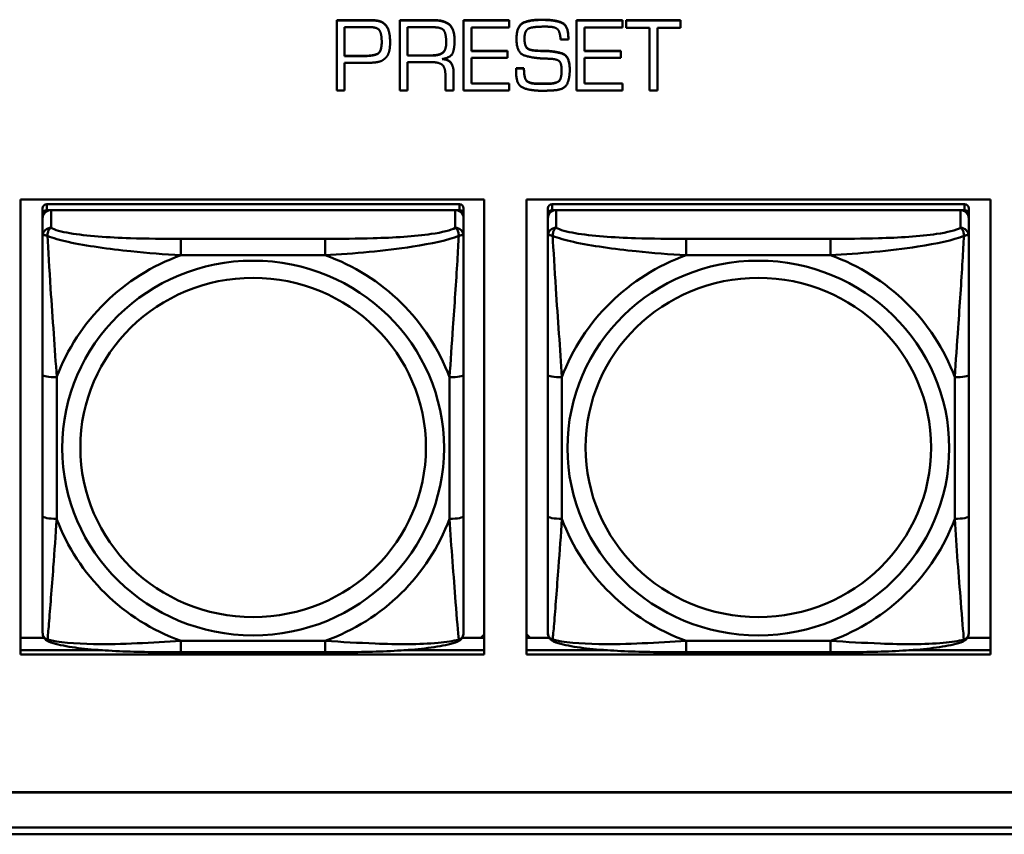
# Model space of a CAD drawing. Header units: inches. Extents: x 0.8 to 75.7, y -7.8 to 49.3.
# Tile 61 of 256: x 43.9 to 45.3, y 5.4 to 6.5. Entities that reach past the tile are written whole.
import ezdxf

# ---------------------------------------------------------------- set-up
doc = ezdxf.new("R2010")
doc.units = ezdxf.units.IN
doc.header["$MEASUREMENT"] = 0
doc.layers.add('Visible Edges(ROSSANSI)', color=7, linetype='Continuous', lineweight=50)
doc.layers.add('Visible Tangent Edges(ROSSANSI)', color=7, linetype='Continuous', lineweight=50)

msp = doc.modelspace()

# ---------------------------------------------------------------- linework, layer by layer
at = {"layer": 'Visible Edges(ROSSANSI)'}
for p, q in [((44.3152, 6.5486), (44.3618, 6.5486)), ((44.3152, 6.5486), (44.3152, 6.5482)), ((44.3618, 6.5482), (44.3152, 6.5482)), ((44.3152, 6.5482), (44.3152, 6.45)), ((44.4034, 6.5486), (44.4508, 6.5486)), ((44.4034, 6.5486), (44.4034, 6.5482)), ((44.4508, 6.5482), (44.4034, 6.5482)), ((44.4034, 6.5482), (44.4034, 6.45)), ((44.4929, 6.5486), (44.4929, 6.5482)), ((44.4929, 6.5486), (44.5571, 6.5486)), ((44.4929, 6.5482), (44.4929, 6.45)), ((44.5571, 6.5482), (44.4929, 6.5482)), ((44.5571, 6.5486), (44.5571, 6.5482)), ((44.5571, 6.5384), (44.5571, 6.5482)), ((44.6014, 6.5492), (44.604, 6.5492)), ((44.604, 6.5488), (44.6014, 6.5488)), ((44.6516, 6.5486), (44.6516, 6.5482)), ((44.6516, 6.5486), (44.7157, 6.5486)), ((44.6516, 6.5482), (44.6516, 6.45)), ((44.7157, 6.5482), (44.6516, 6.5482)), ((44.7157, 6.5486), (44.7157, 6.5482)), ((44.7157, 6.5384), (44.7157, 6.5482)), ((44.7211, 6.5486), (44.7211, 6.5482)), ((44.7211, 6.5486), (44.7973, 6.5486)), ((44.7211, 6.5482), (44.7211, 6.5377)), ((44.7973, 6.5482), (44.7211, 6.5482)), ((44.7973, 6.5486), (44.7973, 6.5482)), ((44.7973, 6.5377), (44.7973, 6.5482)), ((44.3261, 6.4981), (44.3261, 6.5385)), ((44.3261, 6.5385), (44.3564, 6.5385)), ((44.359, 6.5387), (44.3615, 6.5387)), ((44.4145, 6.4987), (44.4145, 6.5385)), ((44.4145, 6.5385), (44.4509, 6.5385)), ((44.5039, 6.5384), (44.5571, 6.5384)), ((44.5039, 6.5051), (44.5039, 6.5384)), ((44.6043, 6.5394), (44.6097, 6.5394)), ((44.6625, 6.5384), (44.7157, 6.5384)), ((44.6625, 6.5051), (44.6625, 6.5384)), ((44.7211, 6.5377), (44.7537, 6.5377)), ((44.7537, 6.5377), (44.7537, 6.45)), ((44.7652, 6.5377), (44.7973, 6.5377)), ((44.7652, 6.45), (44.7652, 6.5377)), ((44.3897, 6.524), (44.3897, 6.5236)), ((44.4803, 6.5202), (44.4803, 6.5198)), ((44.5672, 6.5225), (44.5672, 6.5222)), ((44.629, 6.5212), (44.64, 6.5212)), ((44.64, 6.5231), (44.64, 6.5227)), ((44.64, 6.5212), (44.64, 6.5227)), ((44.3899, 6.5179), (44.3899, 6.5176)), ((44.3261, 6.4984), (44.3528, 6.4984)), ((44.3528, 6.4981), (44.3261, 6.4981)), ((44.4145, 6.4991), (44.447, 6.4991)), ((44.447, 6.4987), (44.4145, 6.4987)), ((44.5039, 6.5055), (44.5548, 6.5055)), ((44.5548, 6.5051), (44.5039, 6.5051)), ((44.5039, 6.4958), (44.5548, 6.4958)), ((44.5039, 6.4594), (44.5039, 6.4958)), ((44.5548, 6.5055), (44.5548, 6.5051)), ((44.5548, 6.4958), (44.5548, 6.5051)), ((44.5932, 6.506), (44.5932, 6.5057)), ((44.606, 6.5056), (44.606, 6.5052)), ((44.6625, 6.5055), (44.7135, 6.5055)), ((44.7135, 6.5051), (44.6625, 6.5051)), ((44.6625, 6.4958), (44.7135, 6.4958)), ((44.6625, 6.4594), (44.6625, 6.4958)), ((44.7135, 6.5055), (44.7135, 6.5051)), ((44.7135, 6.4958), (44.7135, 6.5051)), ((44.3261, 6.4885), (44.3551, 6.4885)), ((44.3261, 6.45), (44.3261, 6.4885)), ((44.4145, 6.4896), (44.4485, 6.4896)), ((44.4145, 6.45), (44.4145, 6.4896)), ((44.5667, 6.4786), (44.5667, 6.4783)), ((44.5669, 6.481), (44.5669, 6.4806)), ((44.5669, 6.481), (44.5777, 6.481)), ((44.5777, 6.4806), (44.5669, 6.4806)), ((44.5777, 6.481), (44.5777, 6.4806)), ((44.6419, 6.4791), (44.6419, 6.4787)), ((44.4674, 6.4725), (44.4674, 6.45)), ((44.479, 6.4754), (44.479, 6.475)), ((44.479, 6.45), (44.479, 6.475)), ((44.5666, 6.4774), (44.5666, 6.4771)), ((44.5039, 6.4598), (44.5571, 6.4598)), ((44.5571, 6.4594), (44.5039, 6.4594)), ((44.5571, 6.4598), (44.5571, 6.4594)), ((44.5571, 6.45), (44.5571, 6.4594)), ((44.5991, 6.4594), (44.6086, 6.4594)), ((44.6086, 6.459), (44.5991, 6.459)), ((44.6625, 6.4598), (44.7157, 6.4598)), ((44.7157, 6.4594), (44.6625, 6.4594)), ((44.7157, 6.4598), (44.7157, 6.4594)), ((44.7157, 6.45), (44.7157, 6.4594)), ((44.3152, 6.45), (44.3261, 6.45)), ((44.4034, 6.45), (44.4145, 6.45)), ((44.4674, 6.45), (44.479, 6.45)), ((44.4929, 6.45), (44.5571, 6.45)), ((44.6516, 6.45), (44.7157, 6.45)), ((44.7537, 6.45), (44.7652, 6.45)), ((43.8714, 5.6582), (43.8714, 6.297)), ((43.8714, 6.297), (44.522, 6.297)), ((44.4871, 6.2903), (43.9083, 6.2903)), ((44.522, 6.297), (44.522, 5.6582)), ((44.5814, 5.6582), (44.5814, 6.297)), ((44.5814, 6.297), (45.232, 6.297)), ((45.1958, 6.2903), (44.6171, 6.2903)), ((45.232, 6.297), (45.232, 5.6582)), ((43.9024, 6.2845), (43.9024, 6.2763)), ((43.9024, 6.2705), (43.9024, 6.2763)), ((43.9083, 6.2821), (44.4871, 6.2821)), ((44.4812, 6.2821), (43.9142, 6.2821)), ((44.493, 6.2763), (44.493, 6.2845)), ((44.493, 6.2763), (44.493, 6.2705)), ((44.6112, 6.2845), (44.6112, 6.2763)), ((44.6112, 6.2705), (44.6112, 6.2763)), ((44.6171, 6.2821), (45.1958, 6.2821)), ((45.1899, 6.2821), (44.623, 6.2821)), ((45.2017, 6.2763), (45.2017, 6.2845)), ((45.2017, 6.2763), (45.2017, 6.2705)), ((43.9024, 6.2705), (43.9024, 6.2456)), ((44.493, 6.2456), (44.493, 6.2705)), ((44.6112, 6.2705), (44.6112, 6.2456)), ((45.2017, 6.2456), (45.2017, 6.2705)), ((43.9024, 6.0511), (43.9024, 5.8525)), ((44.493, 5.8525), (44.493, 6.0511)), ((44.6112, 6.0511), (44.6112, 5.8525)), ((45.2017, 5.8525), (45.2017, 6.0511)), ((43.8714, 5.682), (43.9043, 5.682)), ((44.4911, 5.682), (44.522, 5.682)), ((44.522, 5.6866), (44.5172, 5.682)), ((44.5862, 5.682), (44.5814, 5.6867)), ((44.5814, 5.682), (44.6131, 5.682)), ((45.1999, 5.682), (45.232, 5.682)), ((43.8714, 5.6643), (43.9864, 5.6643)), ((43.9864, 5.6643), (43.8714, 5.6643)), ((44.409, 5.6643), (44.522, 5.6643)), ((44.522, 5.6643), (44.409, 5.6643)), ((44.5814, 5.6643), (44.6951, 5.6643)), ((44.6951, 5.6643), (44.5814, 5.6643)), ((45.1178, 5.6643), (45.232, 5.6643)), ((45.232, 5.6643), (45.1178, 5.6643)), ((44.522, 5.6582), (43.8714, 5.6582)), ((44.2988, 5.6615), (44.0965, 5.6615)), ((45.232, 5.6582), (44.5814, 5.6582)), ((45.0076, 5.6615), (44.8053, 5.6615)), ((32.9742, 5.465), (56.0303, 5.465)), ((56.0303, 5.4646), (32.9742, 5.4646)), ((33.0242, 5.4155), (56.0803, 5.4155)), ((56.0803, 5.4061), (33.0242, 5.4061))]:
    msp.add_line(p, q, dxfattribs=at)
for centre, major_axis, start_param, end_param in [((43.9083, 6.2845), (-0.00591, 0), 4.712389, 6.283185), ((44.4871, 6.2845), (0.00591, 0), 0, 1.570796), ((44.6171, 6.2845), (-0.00591, 0), 4.712389, 6.283185), ((45.1958, 6.2845), (0.00591, 0), 0, 1.570796), ((43.9142, 6.2705), (-0.0118, 0), 4.712389, 6.283185), ((43.9083, 6.2763), (-0.00591, 0), 4.712389, 6.283185), ((44.4812, 6.2705), (0.0118, 0), 0, 1.570796), ((44.4871, 6.2763), (0.00591, 0), 0, 1.570796), ((44.623, 6.2705), (-0.0118, 0), 4.712389, 6.283185), ((44.6171, 6.2763), (-0.00591, 0), 4.712389, 6.283185), ((45.1899, 6.2705), (0.0118, 0), 0, 1.570796), ((45.1958, 6.2763), (0.00591, 0), 0, 1.570796)]:
    msp.add_ellipse(centre, major_axis=major_axis, ratio=0.981793, start_param=start_param, end_param=end_param, dxfattribs=at)
for points in [[(44.3618, 6.5486), (44.3633, 6.5486), (44.3663, 6.5486), (44.368, 6.5484)], [(44.368, 6.548), (44.3663, 6.5482), (44.3633, 6.5482), (44.3618, 6.5482)], [(44.368, 6.5484), (44.3717, 6.5481), (44.3788, 6.5462), (44.3816, 6.5437)], [(44.3816, 6.5433), (44.3788, 6.5458), (44.3717, 6.5477), (44.368, 6.548)], [(44.4508, 6.5486), (44.4664, 6.5486), (44.4803, 6.5359), (44.4803, 6.5202)], [(44.4803, 6.5198), (44.4803, 6.5355), (44.4664, 6.5482), (44.4508, 6.5482)], [(44.5672, 6.5225), (44.5672, 6.5403), (44.5857, 6.5492), (44.6014, 6.5492)], [(44.6014, 6.5488), (44.5857, 6.5488), (44.5672, 6.54), (44.5672, 6.5222)], [(44.604, 6.5492), (44.6196, 6.5492), (44.64, 6.542), (44.64, 6.5231)], [(44.64, 6.5227), (44.64, 6.5416), (44.6196, 6.5488), (44.604, 6.5488)], [(44.3564, 6.5385), (44.357, 6.5385), (44.3584, 6.5385), (44.359, 6.5387)], [(44.3615, 6.5387), (44.3727, 6.5387), (44.3781, 6.5283), (44.3781, 6.5179)], [(44.3816, 6.5437), (44.386, 6.5399), (44.3892, 6.5296), (44.3897, 6.524)], [(44.3897, 6.5236), (44.3892, 6.5292), (44.386, 6.5395), (44.3816, 6.5433)], [(44.4509, 6.5385), (44.4632, 6.5385), (44.4686, 6.5278), (44.4686, 6.5171)], [(44.5787, 6.5273), (44.579, 6.5299), (44.5813, 6.5349), (44.5836, 6.5364)], [(44.5836, 6.5364), (44.5856, 6.5376), (44.5916, 6.5387), (44.5947, 6.539)], [(44.5947, 6.539), (44.5975, 6.5392), (44.6024, 6.5394), (44.6043, 6.5394)], [(44.6097, 6.5394), (44.6212, 6.5394), (44.6284, 6.5321), (44.629, 6.5212)], [(44.3897, 6.524), (44.3897, 6.5225), (44.3899, 6.5194), (44.3899, 6.5179)], [(44.3899, 6.5176), (44.3899, 6.519), (44.3897, 6.5222), (44.3897, 6.5236)], [(44.5672, 6.5222), (44.5672, 6.5025), (44.5903, 6.4952), (44.606, 6.4946)], [(44.5784, 6.5227), (44.5784, 6.5238), (44.5785, 6.5261), (44.5787, 6.5273)], [(44.5932, 6.5057), (44.5836, 6.5062), (44.5784, 6.5146), (44.5784, 6.5227)], [(44.3781, 6.5179), (44.3781, 6.5039), (44.3662, 6.4981), (44.3528, 6.4981)], [(44.3834, 6.4954), (44.3864, 6.4983), (44.3891, 6.5061), (44.3896, 6.5102)], [(44.3896, 6.5102), (44.3897, 6.5121), (44.3899, 6.5158), (44.3899, 6.5176)], [(44.4686, 6.5171), (44.4686, 6.506), (44.4584, 6.4987), (44.447, 6.4987)], [(44.4628, 6.4938), (44.4758, 6.4962), (44.4803, 6.51), (44.4803, 6.5198)], [(44.3602, 6.4886), (44.3665, 6.4888), (44.3786, 6.4907), (44.3834, 6.4954)], [(44.479, 6.475), (44.479, 6.4831), (44.4715, 6.4933), (44.4628, 6.4938)], [(44.5932, 6.506), (44.5965, 6.5057), (44.6028, 6.5056), (44.606, 6.5056)], [(44.606, 6.5052), (44.6028, 6.5052), (44.5965, 6.5053), (44.5932, 6.5057)], [(44.606, 6.5056), (44.6208, 6.5053), (44.6419, 6.4984), (44.6419, 6.4791)], [(44.6419, 6.4787), (44.6419, 6.498), (44.6208, 6.5049), (44.606, 6.5052)], [(44.606, 6.4946), (44.6082, 6.4946), (44.6127, 6.4944), (44.615, 6.4943)], [(44.615, 6.4943), (44.6247, 6.4938), (44.6305, 6.4874), (44.6305, 6.4776)], [(44.3551, 6.4885), (44.3562, 6.4885), (44.3585, 6.4886), (44.3597, 6.4886)], [(44.3597, 6.4886), (44.3598, 6.4886), (44.36, 6.4886), (44.3602, 6.4886)], [(44.4485, 6.4896), (44.4583, 6.4896), (44.4674, 6.4822), (44.4674, 6.4725)], [(44.5666, 6.4774), (44.5666, 6.478), (44.5667, 6.4786)], [(44.5667, 6.4786), (44.5667, 6.4792), (44.5669, 6.4804), (44.5669, 6.481)], [(44.5669, 6.4806), (44.5669, 6.48), (44.5667, 6.4789), (44.5667, 6.4783)], [(44.5777, 6.481), (44.5777, 6.4676), (44.5853, 6.4594), (44.5991, 6.4594)], [(44.5991, 6.459), (44.5853, 6.459), (44.5777, 6.4672), (44.5777, 6.4806)], [(44.6215, 6.4502), (44.6352, 6.4515), (44.6419, 6.4675), (44.6419, 6.4787)], [(44.5667, 6.4783), (44.5666, 6.4776), (44.5666, 6.4765), (44.5666, 6.4759)], [(44.5666, 6.4763), (44.5666, 6.4767), (44.5666, 6.4771)], [(44.5666, 6.4759), (44.5666, 6.4574), (44.587, 6.4495), (44.6025, 6.4495)], [(44.6305, 6.4776), (44.6305, 6.465), (44.621, 6.459), (44.6086, 6.459)], [(44.6025, 6.4495), (44.605, 6.4495), (44.6097, 6.4495), (44.6121, 6.4497)], [(44.6121, 6.4497), (44.6143, 6.4498), (44.6192, 6.45), (44.6215, 6.4502)]]:
    msp.add_open_spline(points, degree=2, dxfattribs=at)
for points, degree, knots in [([(44.5784, 6.5229), (44.5784, 6.515), (44.5836, 6.5066), (44.5932, 6.506)], 2, [0.01331, 0.01331, 0.01331, 1, 2, 2, 2]), ([(44.3528, 6.4984), (44.3662, 6.4984), (44.3781, 6.5042), (44.3781, 6.5181)], 2, [0, 0, 0, 1, 1.993549, 1.993549, 1.993549]), ([(44.447, 6.4991), (44.4584, 6.4991), (44.4686, 6.5063), (44.4686, 6.5173)], 2, [0, 0, 0, 1, 1.992612, 1.992612, 1.992612]), ([(44.4642, 6.4941), (44.4718, 6.4933), (44.479, 6.4835), (44.479, 6.4754)], 2, [0.079517, 0.079517, 0.079517, 1, 2, 2, 2]), ([(44.6086, 6.4594), (44.621, 6.4594), (44.6305, 6.4654), (44.6305, 6.4777)], 2, [0, 0, 0, 1, 1.992417, 1.992417, 1.992417]), ([(43.9024, 6.2456), (43.9024, 6.2365), (43.9024, 6.2212), (43.9024, 6.204), (43.9024, 6.1776), (43.9024, 6.1473), (43.9024, 6.1179), (43.9024, 6.0955), (43.9024, 6.0731), (43.9024, 6.0511)], 3, [-0.7968224, -0.7968224, -0.7968224, -0.7968224, -0.6514613, -0.6514613, -0.6514613, -0.427691, -0.427691, -0.427691, -0.2569517, -0.2569517, -0.2569517, -0.2569517]), ([(44.493, 6.0511), (44.493, 6.0743), (44.493, 6.0981), (44.493, 6.1217), (44.493, 6.1528), (44.493, 6.1851), (44.493, 6.212), (44.493, 6.2258), (44.493, 6.2379), (44.493, 6.2456)], 3, [0.2569537, 0.2569537, 0.2569537, 0.2569537, 0.4371919, 0.4371919, 0.4371919, 0.6739428, 0.6739428, 0.6739428, 0.7963818, 0.7963818, 0.7963818, 0.7963818]), ([(44.6112, 6.2456), (44.6112, 6.2365), (44.6112, 6.2212), (44.6112, 6.204), (44.6112, 6.1776), (44.6112, 6.1473), (44.6112, 6.1179), (44.6112, 6.0955), (44.6112, 6.0731), (44.6112, 6.0511)], 3, [-0.7968224, -0.7968224, -0.7968224, -0.7968224, -0.6514613, -0.6514613, -0.6514613, -0.427691, -0.427691, -0.427691, -0.2569517, -0.2569517, -0.2569517, -0.2569517]), ([(45.2017, 6.0511), (45.2017, 6.0743), (45.2017, 6.0981), (45.2017, 6.1217), (45.2017, 6.1528), (45.2017, 6.1851), (45.2017, 6.212), (45.2017, 6.2258), (45.2017, 6.2379), (45.2017, 6.2456)], 3, [0.2569537, 0.2569537, 0.2569537, 0.2569537, 0.4371919, 0.4371919, 0.4371919, 0.6739428, 0.6739428, 0.6739428, 0.7963818, 0.7963818, 0.7963818, 0.7963818]), ([(43.9024, 5.8525), (43.9024, 5.8293), (43.9024, 5.8059), (43.9024, 5.7837), (43.9024, 5.7545), (43.9024, 5.7262), (43.9024, 5.7074), (43.9024, 5.6976), (43.9024, 5.6908), (43.9024, 5.689)], 3, [0.2569537, 0.2569537, 0.2569537, 0.2569537, 0.4371919, 0.4371919, 0.4371919, 0.6739428, 0.6739428, 0.6739428, 0.7963818, 0.7963818, 0.7963818, 0.7963818]), ([(44.493, 5.689), (44.493, 5.6911), (44.493, 5.7004), (44.493, 5.7131), (44.493, 5.7327), (44.493, 5.7596), (44.493, 5.7873), (44.493, 5.8084), (44.493, 5.8305), (44.493, 5.8525)], 3, [-0.7968224, -0.7968224, -0.7968224, -0.7968224, -0.6514613, -0.6514613, -0.6514613, -0.427691, -0.427691, -0.427691, -0.2569517, -0.2569517, -0.2569517, -0.2569517]), ([(44.6112, 5.8525), (44.6112, 5.8293), (44.6112, 5.8059), (44.6112, 5.7837), (44.6112, 5.7545), (44.6112, 5.7262), (44.6112, 5.7074), (44.6112, 5.6976), (44.6112, 5.6908), (44.6112, 5.689)], 3, [0.2569537, 0.2569537, 0.2569537, 0.2569537, 0.4371919, 0.4371919, 0.4371919, 0.6739428, 0.6739428, 0.6739428, 0.7963818, 0.7963818, 0.7963818, 0.7963818]), ([(45.2017, 5.689), (45.2017, 5.6911), (45.2017, 5.7004), (45.2017, 5.7131), (45.2017, 5.7327), (45.2017, 5.7596), (45.2017, 5.7873), (45.2017, 5.8084), (45.2017, 5.8305), (45.2017, 5.8525)], 3, [-0.7968224, -0.7968224, -0.7968224, -0.7968224, -0.6514613, -0.6514613, -0.6514613, -0.427691, -0.427691, -0.427691, -0.2569517, -0.2569517, -0.2569517, -0.2569517]), ([(43.9105, 5.6767), (43.9094, 5.6771), (43.9083, 5.6777), (43.9063, 5.6793), (43.9055, 5.6802), (43.9041, 5.6822), (43.9036, 5.6832), (43.9029, 5.6851), (43.9027, 5.686), (43.9025, 5.6876), (43.9024, 5.6883), (43.9024, 5.689)], 3, [0.02510739, 0.02510739, 0.02510739, 0.02510739, 0.03073999, 0.03073999, 0.03637259, 0.03637259, 0.0420052, 0.0420052, 0.0476378, 0.0476378, 0.0532704, 0.0532704, 0.0532704, 0.0532704]), ([(44.4849, 5.6767), (44.486, 5.6771), (44.4871, 5.6777), (44.489, 5.6793), (44.4899, 5.6802), (44.4913, 5.6822), (44.4918, 5.6832), (44.4925, 5.6851), (44.4927, 5.686), (44.4929, 5.6876), (44.493, 5.6883), (44.493, 5.689)], 3, [0.02510739, 0.02510739, 0.02510739, 0.02510739, 0.03073999, 0.03073999, 0.03637259, 0.03637259, 0.0420052, 0.0420052, 0.0476378, 0.0476378, 0.0532704, 0.0532704, 0.0532704, 0.0532704]), ([(44.6192, 5.6767), (44.6182, 5.6771), (44.6171, 5.6777), (44.6151, 5.6793), (44.6142, 5.6802), (44.6129, 5.6822), (44.6124, 5.6832), (44.6117, 5.6851), (44.6115, 5.686), (44.6112, 5.6876), (44.6112, 5.6883), (44.6112, 5.689)], 3, [0.02510739, 0.02510739, 0.02510739, 0.02510739, 0.03073999, 0.03073999, 0.03637259, 0.03637259, 0.0420052, 0.0420052, 0.0476378, 0.0476378, 0.0532704, 0.0532704, 0.0532704, 0.0532704]), ([(45.1937, 5.6767), (45.1948, 5.6771), (45.1958, 5.6777), (45.1978, 5.6793), (45.1987, 5.6802), (45.2, 5.6822), (45.2005, 5.6832), (45.2012, 5.6851), (45.2014, 5.686), (45.2017, 5.6876), (45.2017, 5.6883), (45.2017, 5.689)], 3, [0.02510739, 0.02510739, 0.02510739, 0.02510739, 0.03073999, 0.03073999, 0.03637259, 0.03637259, 0.0420052, 0.0420052, 0.0476378, 0.0476378, 0.0532704, 0.0532704, 0.0532704, 0.0532704]), ([(44.0965, 5.6615), (44.083, 5.6615), (44.0694, 5.6616), (44.0421, 5.662), (44.0285, 5.6623), (44.0016, 5.6633), (43.9883, 5.6641), (43.9626, 5.6662), (43.9505, 5.6675), (43.9284, 5.6712), (43.9189, 5.6732), (43.9105, 5.6767)], 3, [0.2569517, 0.2569517, 0.2569517, 0.2569517, 0.3597049, 0.3597049, 0.4624581, 0.4624581, 0.5652112, 0.5652112, 0.6679644, 0.6679644, 0.7707176, 0.7707176, 0.7707176, 0.7707176]), ([(44.4849, 5.6767), (44.4765, 5.6732), (44.467, 5.6712), (44.4449, 5.6676), (44.4328, 5.6662), (44.4071, 5.6641), (44.3938, 5.6633), (44.3669, 5.6623), (44.3533, 5.662), (44.3261, 5.6616), (44.3124, 5.6615), (44.2988, 5.6615)], 3, [-0.7703505, -0.7703505, -0.7703505, -0.7703505, -0.6676711, -0.6676711, -0.5649918, -0.5649918, -0.4623124, -0.4623124, -0.3596331, -0.3596331, -0.2569537, -0.2569537, -0.2569537, -0.2569537]), ([(44.8053, 5.6615), (44.7918, 5.6615), (44.7781, 5.6616), (44.7508, 5.662), (44.7372, 5.6623), (44.7104, 5.6633), (44.6971, 5.6641), (44.6714, 5.6662), (44.6592, 5.6675), (44.6371, 5.6712), (44.6277, 5.6732), (44.6192, 5.6767)], 3, [0.2569517, 0.2569517, 0.2569517, 0.2569517, 0.3597049, 0.3597049, 0.4624581, 0.4624581, 0.5652112, 0.5652112, 0.6679644, 0.6679644, 0.7707176, 0.7707176, 0.7707176, 0.7707176]), ([(45.1937, 5.6767), (45.1853, 5.6732), (45.1758, 5.6712), (45.1537, 5.6676), (45.1415, 5.6662), (45.1158, 5.6641), (45.1025, 5.6633), (45.0757, 5.6623), (45.0621, 5.662), (45.0348, 5.6616), (45.0211, 5.6615), (45.0076, 5.6615)], 3, [-0.7703505, -0.7703505, -0.7703505, -0.7703505, -0.6676711, -0.6676711, -0.5649918, -0.5649918, -0.4623124, -0.4623124, -0.3596331, -0.3596331, -0.2569537, -0.2569537, -0.2569537, -0.2569537])]:
    msp.add_open_spline(points, degree=degree, knots=knots, dxfattribs=at)
at = {"layer": 'Visible Tangent Edges(ROSSANSI)'}
for p, q in [((44.3618, 6.5486), (44.3618, 6.5482)), ((44.368, 6.5484), (44.368, 6.548)), ((44.4508, 6.5486), (44.4508, 6.5482)), ((44.6014, 6.5492), (44.6014, 6.5488)), ((44.604, 6.5492), (44.604, 6.5488)), ((44.3816, 6.5437), (44.3816, 6.5433)), ((44.3528, 6.4984), (44.3528, 6.4981)), ((44.447, 6.4991), (44.447, 6.4987)), ((44.5991, 6.4594), (44.5991, 6.459)), ((44.6086, 6.4594), (44.6086, 6.459)), ((43.9083, 6.2821), (43.9083, 6.2903)), ((44.4871, 6.2903), (44.4871, 6.2821)), ((44.6171, 6.2821), (44.6171, 6.2903)), ((45.1958, 6.2903), (45.1958, 6.2821)), ((43.9142, 6.2572), (43.9142, 6.2821)), ((44.4812, 6.2821), (44.4812, 6.2572)), ((44.623, 6.2572), (44.623, 6.2821)), ((45.1899, 6.2821), (45.1899, 6.2572)), ((44.0965, 6.2417), (44.0965, 6.2186)), ((44.2988, 6.2417), (44.0965, 6.2417)), ((44.2988, 6.2417), (44.2988, 6.2186)), ((44.8053, 6.2417), (44.8053, 6.2186)), ((45.0076, 6.2417), (44.8053, 6.2417)), ((45.0076, 6.2417), (45.0076, 6.2186)), ((44.0965, 6.2186), (44.2988, 6.2186)), ((44.8053, 6.2186), (45.0076, 6.2186)), ((43.9221, 5.8488), (43.9221, 6.0474)), ((44.4733, 6.0474), (44.4733, 5.8488)), ((44.6309, 5.8488), (44.6309, 6.0474)), ((45.1821, 6.0474), (45.1821, 5.8488)), ((44.2988, 5.6775), (44.0965, 5.6775)), ((44.0965, 5.6615), (44.0965, 5.6775)), ((44.2988, 5.6615), (44.2988, 5.6775)), ((45.0076, 5.6775), (44.8053, 5.6775)), ((44.8053, 5.6615), (44.8053, 5.6775)), ((45.0076, 5.6615), (45.0076, 5.6775))]:
    msp.add_line(p, q, dxfattribs=at)
for centre, major_axis, ratio, start_param, end_param in [((43.9142, 6.2456), (-0.0118, 0), 0.981793, 4.712389, 6.283185), ((44.4812, 6.2456), (0.0118, 0), 0.981793, 0, 1.570796), ((44.623, 6.2456), (-0.0118, 0), 0.981793, 4.712389, 6.283185), ((45.1899, 6.2456), (0.0118, 0), 0.981793, 0, 1.570796), ((44.1977, 5.9481), (-0.2936, 0), 0.981793, 5.064156, 5.931419), ((44.1977, 5.9481), (0.2936, 0), 0.981793, 0.351767, 1.21903), ((44.9065, 5.9481), (-0.2936, 0), 0.981793, 5.064156, 5.931419), ((44.9065, 5.9481), (0.2936, 0), 0.981793, 0.351767, 1.21903), ((43.9221, 6.0511), (-0.0197, 0), 0.189952, 0, 1.570796), ((44.4733, 6.0511), (0.0197, 0), 0.189952, 4.712389, 6.283185), ((44.6309, 6.0511), (-0.0197, 0), 0.189952, 0, 1.570796), ((45.1821, 6.0511), (0.0197, 0), 0.189952, 4.712389, 6.283185), ((43.9221, 5.8525), (-0.0197, 0), 0.189952, 0, 1.570796), ((44.1977, 5.9481), (-0.2936, 0), 0.981793, 0.351767, 1.21903), ((44.1977, 5.9481), (0.2936, 0), 0.981793, 5.064156, 5.931419), ((44.4733, 5.8525), (0.0197, 0), 0.189952, 4.712389, 6.283185), ((44.6309, 5.8525), (-0.0197, 0), 0.189952, 0, 1.570796), ((44.9065, 5.9481), (-0.2936, 0), 0.981793, 0.351767, 1.21903), ((44.9065, 5.9481), (0.2936, 0), 0.981793, 5.064156, 5.931419), ((45.1821, 5.8525), (0.0197, 0), 0.189952, 4.712389, 6.283185)]:
    msp.add_ellipse(centre, major_axis=major_axis, ratio=ratio, start_param=start_param, end_param=end_param, dxfattribs=at)
for centre, major_axis in [((44.1977, 5.9481), (-0.2678, 0)), ((44.9065, 5.9481), (-0.2678, 0)), ((44.1977, 5.9489), (-0.2424, 0)), ((44.9065, 5.9489), (-0.2424, 0))]:
    msp.add_ellipse(centre, major_axis=major_axis, ratio=0.981793, dxfattribs=at)
for points, knots in [([(43.9024, 6.2456), (43.9024, 6.2458), (43.9025, 6.246), (43.9027, 6.2464), (43.9029, 6.2465), (43.9033, 6.2467), (43.9035, 6.2467), (43.9038, 6.2468), (43.9039, 6.2468), (43.9043, 6.2468), (43.9046, 6.2468), (43.9056, 6.2467), (43.9062, 6.2466), (43.9077, 6.2462), (43.9084, 6.246), (43.9093, 6.2457)], [-0.0532704, -0.0532704, -0.0532704, -0.0532704, -0.04377373, -0.04377373, -0.03521335, -0.03521335, -0.02986312, -0.02986312, -0.02651922, -0.02651922, -0.01983142, -0.01983142, -0.00913095, -0.00913095, 0.00023197, 0.00023197, 0.00023197, 0.00023197]), ([(43.9093, 6.2457), (43.9093, 6.2468), (43.9093, 6.2478), (43.9095, 6.2498), (43.9097, 6.2508), (43.9102, 6.2522), (43.9104, 6.2527), (43.9107, 6.2534), (43.9108, 6.2537), (43.9111, 6.2542), (43.9113, 6.2546), (43.9119, 6.2554), (43.9123, 6.2558), (43.9132, 6.2566), (43.9137, 6.2569), (43.9142, 6.2572)], [-0.00023197, -0.00023197, -0.00023197, -0.00023197, 0.00913095, 0.00913095, 0.01983142, 0.01983142, 0.02651922, 0.02651922, 0.02986312, 0.02986312, 0.03521335, 0.03521335, 0.04377373, 0.04377373, 0.0532704, 0.0532704, 0.0532704, 0.0532704]), ([(43.9093, 6.2457), (43.9169, 6.2427), (43.9269, 6.2398), (43.964, 6.2317), (43.9957, 6.2274), (44.0499, 6.2218), (44.0732, 6.22), (44.0965, 6.2186)], [-0.7478145, -0.7478145, -0.7478145, -0.7478145, -0.6493253, -0.6493253, -0.427691, -0.427691, -0.2569537, -0.2569537, -0.2569537, -0.2569537]), ([(43.9221, 6.0474), (43.9197, 6.0871), (43.9164, 6.1292), (43.9118, 6.1992), (43.9102, 6.2267), (43.9093, 6.2457)], [0.2569517, 0.2569517, 0.2569517, 0.2569517, 0.5559983, 0.5559983, 0.7482818, 0.7482818, 0.7482818, 0.7482818]), ([(44.0965, 6.2417), (44.0729, 6.2417), (44.0489, 6.2419), (44.0255, 6.2426), (43.9948, 6.2436), (43.964, 6.2456), (43.9407, 6.2496), (43.9287, 6.2516), (43.9191, 6.2542), (43.9142, 6.2572)], [0.2569537, 0.2569537, 0.2569537, 0.2569537, 0.4371919, 0.4371919, 0.4371919, 0.6739428, 0.6739428, 0.6739428, 0.7963818, 0.7963818, 0.7963818, 0.7963818]), ([(44.4812, 6.2572), (44.4754, 6.2537), (44.4629, 6.2507), (44.4477, 6.2485), (44.4243, 6.2451), (44.3952, 6.2433), (44.3661, 6.2425), (44.3439, 6.2419), (44.3213, 6.2417), (44.2988, 6.2417)], [-0.7968224, -0.7968224, -0.7968224, -0.7968224, -0.6514613, -0.6514613, -0.6514613, -0.427691, -0.427691, -0.427691, -0.2569517, -0.2569517, -0.2569517, -0.2569517]), ([(44.2988, 6.2186), (44.3393, 6.221), (44.3817, 6.2247), (44.4473, 6.2348), (44.4718, 6.2399), (44.4861, 6.2457)], [0.2569517, 0.2569517, 0.2569517, 0.2569517, 0.5559983, 0.5559983, 0.7482818, 0.7482818, 0.7482818, 0.7482818]), ([(44.4861, 6.2457), (44.4856, 6.2357), (44.485, 6.2236), (44.4825, 6.1815), (44.4802, 6.1483), (44.4763, 6.0933), (44.4747, 6.0702), (44.4733, 6.0474)], [-0.7478145, -0.7478145, -0.7478145, -0.7478145, -0.6493253, -0.6493253, -0.427691, -0.427691, -0.2569537, -0.2569537, -0.2569537, -0.2569537]), ([(44.4812, 6.2572), (44.4817, 6.2569), (44.4822, 6.2566), (44.4831, 6.2558), (44.4835, 6.2554), (44.484, 6.2546), (44.4843, 6.2542), (44.4846, 6.2537), (44.4847, 6.2534), (44.485, 6.2527), (44.4852, 6.2522), (44.4856, 6.2508), (44.4859, 6.2498), (44.4861, 6.2478), (44.4861, 6.2468), (44.4861, 6.2457)], [-0.0532704, -0.0532704, -0.0532704, -0.0532704, -0.04377373, -0.04377373, -0.03521335, -0.03521335, -0.02986312, -0.02986312, -0.02651922, -0.02651922, -0.01983142, -0.01983142, -0.00913095, -0.00913095, 0.00023197, 0.00023197, 0.00023197, 0.00023197]), ([(44.4861, 6.2457), (44.487, 6.246), (44.4877, 6.2462), (44.4892, 6.2466), (44.4898, 6.2467), (44.4907, 6.2468), (44.4911, 6.2468), (44.4915, 6.2468), (44.4916, 6.2468), (44.4919, 6.2467), (44.4921, 6.2467), (44.4925, 6.2465), (44.4926, 6.2464), (44.4929, 6.246), (44.493, 6.2458), (44.493, 6.2456)], [-0.00023197, -0.00023197, -0.00023197, -0.00023197, 0.00913095, 0.00913095, 0.01983142, 0.01983142, 0.02651922, 0.02651922, 0.02986312, 0.02986312, 0.03521335, 0.03521335, 0.04377373, 0.04377373, 0.0532704, 0.0532704, 0.0532704, 0.0532704]), ([(44.6112, 6.2456), (44.6112, 6.2458), (44.6113, 6.246), (44.6115, 6.2464), (44.6117, 6.2465), (44.6121, 6.2467), (44.6122, 6.2467), (44.6126, 6.2468), (44.6127, 6.2468), (44.6131, 6.2468), (44.6134, 6.2468), (44.6143, 6.2467), (44.615, 6.2466), (44.6164, 6.2462), (44.6172, 6.246), (44.618, 6.2457)], [-0.0532704, -0.0532704, -0.0532704, -0.0532704, -0.04377373, -0.04377373, -0.03521335, -0.03521335, -0.02986312, -0.02986312, -0.02651922, -0.02651922, -0.01983142, -0.01983142, -0.00913095, -0.00913095, 0.00023197, 0.00023197, 0.00023197, 0.00023197]), ([(44.618, 6.2457), (44.618, 6.2468), (44.6181, 6.2478), (44.6183, 6.2498), (44.6185, 6.2508), (44.6189, 6.2522), (44.6191, 6.2527), (44.6195, 6.2534), (44.6196, 6.2537), (44.6199, 6.2542), (44.6201, 6.2546), (44.6207, 6.2554), (44.6211, 6.2558), (44.622, 6.2566), (44.6225, 6.2569), (44.623, 6.2572)], [-0.00023197, -0.00023197, -0.00023197, -0.00023197, 0.00913095, 0.00913095, 0.01983142, 0.01983142, 0.02651922, 0.02651922, 0.02986312, 0.02986312, 0.03521335, 0.03521335, 0.04377373, 0.04377373, 0.0532704, 0.0532704, 0.0532704, 0.0532704]), ([(44.618, 6.2457), (44.6257, 6.2427), (44.6357, 6.2398), (44.6727, 6.2317), (44.7045, 6.2274), (44.7587, 6.2218), (44.7819, 6.22), (44.8053, 6.2186)], [-0.7478145, -0.7478145, -0.7478145, -0.7478145, -0.6493253, -0.6493253, -0.427691, -0.427691, -0.2569537, -0.2569537, -0.2569537, -0.2569537]), ([(44.6309, 6.0474), (44.6285, 6.0871), (44.6252, 6.1292), (44.6206, 6.1992), (44.619, 6.2267), (44.618, 6.2457)], [0.2569517, 0.2569517, 0.2569517, 0.2569517, 0.5559983, 0.5559983, 0.7482818, 0.7482818, 0.7482818, 0.7482818]), ([(44.8053, 6.2417), (44.7817, 6.2417), (44.7577, 6.2419), (44.7343, 6.2426), (44.7036, 6.2436), (44.6727, 6.2456), (44.6495, 6.2496), (44.6375, 6.2516), (44.6279, 6.2542), (44.623, 6.2572)], [0.2569537, 0.2569537, 0.2569537, 0.2569537, 0.4371919, 0.4371919, 0.4371919, 0.6739428, 0.6739428, 0.6739428, 0.7963818, 0.7963818, 0.7963818, 0.7963818]), ([(45.1899, 6.2572), (45.1842, 6.2537), (45.1717, 6.2507), (45.1565, 6.2485), (45.1331, 6.2451), (45.1039, 6.2433), (45.0749, 6.2425), (45.0527, 6.2419), (45.03, 6.2417), (45.0076, 6.2417)], [-0.7968224, -0.7968224, -0.7968224, -0.7968224, -0.6514613, -0.6514613, -0.6514613, -0.427691, -0.427691, -0.427691, -0.2569517, -0.2569517, -0.2569517, -0.2569517]), ([(45.0076, 6.2186), (45.0481, 6.221), (45.0905, 6.2247), (45.1561, 6.2348), (45.1805, 6.2399), (45.1949, 6.2457)], [0.2569517, 0.2569517, 0.2569517, 0.2569517, 0.5559983, 0.5559983, 0.7482818, 0.7482818, 0.7482818, 0.7482818]), ([(45.1949, 6.2457), (45.1944, 6.2357), (45.1937, 6.2236), (45.1913, 6.1815), (45.189, 6.1483), (45.1851, 6.0933), (45.1835, 6.0702), (45.1821, 6.0474)], [-0.7478145, -0.7478145, -0.7478145, -0.7478145, -0.6493253, -0.6493253, -0.427691, -0.427691, -0.2569537, -0.2569537, -0.2569537, -0.2569537]), ([(45.1899, 6.2572), (45.1905, 6.2569), (45.191, 6.2566), (45.1918, 6.2558), (45.1922, 6.2554), (45.1928, 6.2546), (45.193, 6.2542), (45.1933, 6.2537), (45.1935, 6.2534), (45.1938, 6.2527), (45.194, 6.2522), (45.1944, 6.2508), (45.1946, 6.2498), (45.1949, 6.2478), (45.1949, 6.2468), (45.1949, 6.2457)], [-0.0532704, -0.0532704, -0.0532704, -0.0532704, -0.04377373, -0.04377373, -0.03521335, -0.03521335, -0.02986312, -0.02986312, -0.02651922, -0.02651922, -0.01983142, -0.01983142, -0.00913095, -0.00913095, 0.00023197, 0.00023197, 0.00023197, 0.00023197]), ([(45.1949, 6.2457), (45.1957, 6.246), (45.1965, 6.2462), (45.1979, 6.2466), (45.1986, 6.2467), (45.1995, 6.2468), (45.1998, 6.2468), (45.2002, 6.2468), (45.2004, 6.2468), (45.2007, 6.2467), (45.2009, 6.2467), (45.2012, 6.2465), (45.2014, 6.2464), (45.2017, 6.246), (45.2017, 6.2458), (45.2017, 6.2456)], [-0.00023197, -0.00023197, -0.00023197, -0.00023197, 0.00913095, 0.00913095, 0.01983142, 0.01983142, 0.02651922, 0.02651922, 0.02986312, 0.02986312, 0.03521335, 0.03521335, 0.04377373, 0.04377373, 0.0532704, 0.0532704, 0.0532704, 0.0532704]), ([(43.9093, 5.6793), (43.9098, 5.6844), (43.9104, 5.6919), (43.9129, 5.7226), (43.9152, 5.7517), (43.9191, 5.8032), (43.9207, 5.8257), (43.9221, 5.8488)], [-0.7478145, -0.7478145, -0.7478145, -0.7478145, -0.6493253, -0.6493253, -0.427691, -0.427691, -0.2569537, -0.2569537, -0.2569537, -0.2569537]), ([(44.4733, 5.8488), (44.4757, 5.809), (44.479, 5.7679), (44.4836, 5.709), (44.4852, 5.6885), (44.4861, 5.6793)], [0.2569517, 0.2569517, 0.2569517, 0.2569517, 0.5559983, 0.5559983, 0.7482818, 0.7482818, 0.7482818, 0.7482818]), ([(44.618, 5.6793), (44.6185, 5.6844), (44.6192, 5.6919), (44.6217, 5.7226), (44.6239, 5.7517), (44.6278, 5.8032), (44.6295, 5.8257), (44.6309, 5.8488)], [-0.7478145, -0.7478145, -0.7478145, -0.7478145, -0.6493253, -0.6493253, -0.427691, -0.427691, -0.2569537, -0.2569537, -0.2569537, -0.2569537]), ([(45.1821, 5.8488), (45.1844, 5.809), (45.1877, 5.7679), (45.1924, 5.709), (45.194, 5.6885), (45.1949, 5.6793)], [0.2569517, 0.2569517, 0.2569517, 0.2569517, 0.5559983, 0.5559983, 0.7482818, 0.7482818, 0.7482818, 0.7482818]), ([(43.9093, 5.6793), (43.9084, 5.6796), (43.9077, 5.6799), (43.9062, 5.6807), (43.9056, 5.6813), (43.9046, 5.6822), (43.9043, 5.6826), (43.9039, 5.6832), (43.9038, 5.6835), (43.9035, 5.684), (43.9033, 5.6844), (43.9029, 5.6854), (43.9027, 5.686), (43.9025, 5.6874), (43.9024, 5.6882), (43.9024, 5.689)], [-0.00023197, -0.00023197, -0.00023197, -0.00023197, 0.00913095, 0.00913095, 0.01983142, 0.01983142, 0.02651922, 0.02651922, 0.02986312, 0.02986312, 0.03521335, 0.03521335, 0.04377373, 0.04377373, 0.0532704, 0.0532704, 0.0532704, 0.0532704]), ([(43.9105, 5.6767), (43.9103, 5.6767), (43.9101, 5.6768), (43.9097, 5.6772), (43.9095, 5.6775), (43.9093, 5.6783), (43.9093, 5.6788), (43.9093, 5.6793)], [-0.02510739, -0.02510739, -0.02510739, -0.02510739, -0.01983142, -0.01983142, -0.00913095, -0.00913095, 0.00023197, 0.00023197, 0.00023197, 0.00023197]), ([(44.0965, 5.6775), (44.0561, 5.6751), (44.0137, 5.6724), (43.9481, 5.6734), (43.9236, 5.6753), (43.9093, 5.6793)], [0.2569517, 0.2569517, 0.2569517, 0.2569517, 0.5559983, 0.5559983, 0.7482818, 0.7482818, 0.7482818, 0.7482818]), ([(44.4861, 5.6793), (44.4785, 5.6773), (44.4685, 5.6757), (44.4314, 5.6724), (44.3997, 5.6726), (44.3454, 5.6747), (44.3222, 5.676), (44.2988, 5.6775)], [-0.7478145, -0.7478145, -0.7478145, -0.7478145, -0.6493253, -0.6493253, -0.427691, -0.427691, -0.2569537, -0.2569537, -0.2569537, -0.2569537]), ([(44.4861, 5.6793), (44.4861, 5.6788), (44.4861, 5.6783), (44.4859, 5.6775), (44.4856, 5.6772), (44.4852, 5.6768), (44.4851, 5.6767), (44.4849, 5.6767)], [-0.00023197, -0.00023197, -0.00023197, -0.00023197, 0.00913095, 0.00913095, 0.01983142, 0.01983142, 0.02510739, 0.02510739, 0.02510739, 0.02510739]), ([(44.493, 5.689), (44.493, 5.6882), (44.4929, 5.6874), (44.4926, 5.686), (44.4925, 5.6854), (44.4921, 5.6844), (44.4919, 5.684), (44.4916, 5.6835), (44.4915, 5.6832), (44.4911, 5.6826), (44.4907, 5.6822), (44.4898, 5.6813), (44.4892, 5.6807), (44.4877, 5.6799), (44.487, 5.6796), (44.4861, 5.6793)], [-0.0532704, -0.0532704, -0.0532704, -0.0532704, -0.04377373, -0.04377373, -0.03521335, -0.03521335, -0.02986312, -0.02986312, -0.02651922, -0.02651922, -0.01983142, -0.01983142, -0.00913095, -0.00913095, 0.00023197, 0.00023197, 0.00023197, 0.00023197]), ([(44.618, 5.6793), (44.6172, 5.6796), (44.6164, 5.6799), (44.615, 5.6807), (44.6143, 5.6813), (44.6134, 5.6822), (44.6131, 5.6826), (44.6127, 5.6832), (44.6126, 5.6835), (44.6122, 5.684), (44.6121, 5.6844), (44.6117, 5.6854), (44.6115, 5.686), (44.6113, 5.6874), (44.6112, 5.6882), (44.6112, 5.689)], [-0.00023197, -0.00023197, -0.00023197, -0.00023197, 0.00913095, 0.00913095, 0.01983142, 0.01983142, 0.02651922, 0.02651922, 0.02986312, 0.02986312, 0.03521335, 0.03521335, 0.04377373, 0.04377373, 0.0532704, 0.0532704, 0.0532704, 0.0532704]), ([(44.6192, 5.6767), (44.6191, 5.6767), (44.6189, 5.6768), (44.6185, 5.6772), (44.6183, 5.6775), (44.6181, 5.6783), (44.618, 5.6788), (44.618, 5.6793)], [-0.02510739, -0.02510739, -0.02510739, -0.02510739, -0.01983142, -0.01983142, -0.00913095, -0.00913095, 0.00023197, 0.00023197, 0.00023197, 0.00023197]), ([(44.8053, 5.6775), (44.7648, 5.6751), (44.7225, 5.6724), (44.6568, 5.6734), (44.6324, 5.6753), (44.618, 5.6793)], [0.2569517, 0.2569517, 0.2569517, 0.2569517, 0.5559983, 0.5559983, 0.7482818, 0.7482818, 0.7482818, 0.7482818]), ([(45.1949, 5.6793), (45.1872, 5.6773), (45.1772, 5.6757), (45.1402, 5.6724), (45.1085, 5.6726), (45.0542, 5.6747), (45.031, 5.676), (45.0076, 5.6775)], [-0.7478145, -0.7478145, -0.7478145, -0.7478145, -0.6493253, -0.6493253, -0.427691, -0.427691, -0.2569537, -0.2569537, -0.2569537, -0.2569537]), ([(45.1949, 5.6793), (45.1949, 5.6788), (45.1949, 5.6783), (45.1946, 5.6775), (45.1944, 5.6772), (45.194, 5.6768), (45.1939, 5.6767), (45.1937, 5.6767)], [-0.00023197, -0.00023197, -0.00023197, -0.00023197, 0.00913095, 0.00913095, 0.01983142, 0.01983142, 0.02510739, 0.02510739, 0.02510739, 0.02510739]), ([(45.2017, 5.689), (45.2017, 5.6882), (45.2017, 5.6874), (45.2014, 5.686), (45.2012, 5.6854), (45.2009, 5.6844), (45.2007, 5.684), (45.2004, 5.6835), (45.2002, 5.6832), (45.1998, 5.6826), (45.1995, 5.6822), (45.1986, 5.6813), (45.1979, 5.6807), (45.1965, 5.6799), (45.1957, 5.6796), (45.1949, 5.6793)], [-0.0532704, -0.0532704, -0.0532704, -0.0532704, -0.04377373, -0.04377373, -0.03521335, -0.03521335, -0.02986312, -0.02986312, -0.02651922, -0.02651922, -0.01983142, -0.01983142, -0.00913095, -0.00913095, 0.00023197, 0.00023197, 0.00023197, 0.00023197])]:
    msp.add_open_spline(points, degree=3, knots=knots, dxfattribs=at)

doc.saveas('drawing.dxf')
